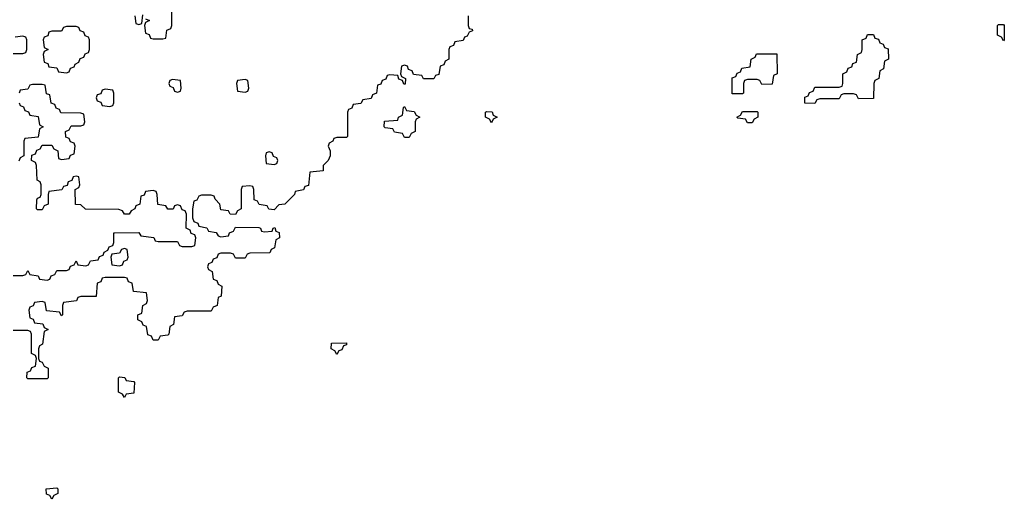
# Model space of a CAD drawing. Header units: inches. Extents: x 2777885 to 2884230, y 684484 to 829189.
# Tile 157 of 239: x 2857197 to 2861274, y 770866 to 772854. Entities that reach past the tile are written whole.
import ezdxf

# ---------------------------------------------------------------- set-up
doc = ezdxf.new("R2010")
doc.units = ezdxf.units.IN
doc.header["$MEASUREMENT"] = 0
doc.layers.add('C8757', color=7, linetype='Continuous')
doc.layers.add('C8767', color=7, linetype='Continuous')

msp = doc.modelspace()

# ---------------------------------------------------------------- linework, layer by layer
at = {"layer": 'C8757', "color": 6}
for points in [[(2859054, 772870), (2859054, 772830), (2859058, 772818), (2859070, 772814), (2859071.6, 772808.4), (2859058, 772802), (2859050, 772786), (2859038, 772782), (2859032.7, 772767.3), (2858998, 772762), (2858992.7, 772747.3), (2858978, 772742), (2858974, 772730), (2858974, 772690), (2858958, 772682), (2858952.7, 772667.3), (2858938, 772662), (2858932.7, 772627.3), (2858918, 772622), (2858911.6, 772608.4), (2858868.4, 772608.4), (2858862, 772622), (2858827.3, 772627.3), (2858822, 772642), (2858807.3, 772647.3), (2858802, 772662), (2858790, 772666), (2858778, 772662), (2858774, 772630), (2858778, 772618), (2858794, 772610), (2858792.7, 772587.3), (2858787.3, 772587.3), (2858782, 772602), (2858767.3, 772607.3), (2858762, 772622), (2858730, 772626), (2858718, 772622), (2858712.7, 772607.3), (2858698, 772602), (2858692.7, 772587.3), (2858678, 772582), (2858674, 772550), (2858658, 772542), (2858652.7, 772527.3), (2858618, 772522), (2858610, 772506), (2858578, 772502), (2858572.7, 772487.3), (2858558, 772482), (2858554, 772470), (2858554, 772370), (2858550, 772366), (2858510, 772366), (2858498, 772362), (2858494, 772350), (2858478, 772342), (2858474, 772330), (2858482, 772310), (2858482, 772290), (2858474, 772270), (2858454, 772250), (2858452.7, 772227.3), (2858398, 772222), (2858392.7, 772167.3), (2858378, 772162), (2858371.6, 772148.4), (2858338, 772142), (2858334, 772130), (2858294, 772090), (2858270, 772086), (2858250, 772066), (2858228.4, 772068.4), (2858222, 772082), (2858188.4, 772088.4), (2858182, 772102), (2858167.3, 772107.3), (2858166, 772150), (2858162, 772162), (2858150, 772166), (2858118, 772162), (2858114, 772150), (2858114, 772070), (2858098, 772062), (2858090, 772046), (2858068.4, 772048.4), (2858062, 772062), (2858030, 772066), (2858026, 772090), (2858006, 772110), (2858002, 772122), (2857990, 772126), (2857950, 772126), (2857938, 772122), (2857930, 772106), (2857918, 772102), (2857912, 772070), (2857912.7, 772032.7), (2857918, 772018), (2857934, 772010), (2857938, 771998), (2857971.6, 771991.6), (2857978, 771978), (2858010, 771972), (2858018, 771958), (2858030, 771954), (2858062, 771958), (2858066, 771970), (2858082, 771978), (2858090, 771994), (2858187.3, 771992.7), (2858194, 771990), (2858198, 771978), (2858210, 771974), (2858242, 771978), (2858246, 771990), (2858252.7, 771992.7), (2858258, 771978), (2858271.6, 771971.6), (2858272, 771950), (2858258, 771942), (2858251.6, 771908.4), (2858238, 771902), (2858232.7, 771887.3), (2858150, 771886), (2858138, 771882), (2858130, 771866), (2858090, 771866), (2858082, 771882), (2858070, 771886), (2858030, 771886), (2858018, 771882), (2858012.7, 771867.3), (2857998, 771862), (2857992.7, 771847.3), (2857978, 771842), (2857974, 771830), (2857978, 771818), (2857994, 771810), (2857998, 771778), (2858012.7, 771772.7), (2858018, 771758), (2858034, 771750), (2858031.6, 771708.4), (2858018, 771702), (2858014, 771670), (2857998, 771662), (2857990, 771646), (2857890, 771646), (2857878, 771642), (2857870, 771626), (2857838, 771622), (2857834, 771590), (2857818, 771582), (2857814, 771550), (2857810, 771546), (2857778, 771542), (2857770, 771526), (2857750, 771526), (2857742, 771542), (2857727.3, 771547.3), (2857722, 771582), (2857707.3, 771587.3), (2857702, 771602), (2857686, 771610), (2857686, 771630), (2857702, 771638), (2857706, 771670), (2857722, 771678), (2857726, 771690), (2857722, 771722), (2857667.3, 771727.3), (2857662, 771762), (2857647.3, 771767.3), (2857642, 771782), (2857630, 771786), (2857550, 771786), (2857538, 771782), (2857532.7, 771767.3), (2857518, 771762), (2857512.7, 771707.3), (2857450, 771706), (2857438, 771702), (2857431.6, 771688.4), (2857378, 771682), (2857374, 771670), (2857374, 771630), (2857370, 771626), (2857362, 771642), (2857307.3, 771647.3), (2857302, 771682), (2857290, 771686), (2857258, 771682), (2857252.7, 771667.3), (2857238, 771662), (2857234, 771650), (2857238, 771618), (2857252.7, 771612.7), (2857258, 771598), (2857292.7, 771592.7), (2857298, 771578), (2857314, 771570), (2857298, 771562), (2857291.6, 771508.4), (2857278, 771502), (2857274, 771490), (2857274, 771450), (2857278, 771438), (2857290, 771434), (2857298, 771418), (2857314, 771410), (2857314, 771370), (2857310, 771366), (2857230, 771366), (2857226, 771370), (2857227.3, 771392.7), (2857242, 771398), (2857247.3, 771412.7), (2857262, 771418), (2857266, 771450), (2857262, 771462), (2857246, 771470), (2857246, 771550), (2857242, 771562), (2857230, 771566), (2857170, 771566)], [(2857674, 772870), (2857678, 772838), (2857690, 772834), (2857702, 772838), (2857706, 772874)], [(2857718, 772858), (2857734, 772850), (2857718, 772842), (2857714, 772830), (2857718, 772798), (2857732.7, 772792.7), (2857738, 772778), (2857750, 772774), (2857790, 772774), (2857802, 772778), (2857806, 772810), (2857822, 772818), (2857826, 772830), (2857826, 772890)], [(2857170, 772714), (2857210, 772714), (2857222, 772718), (2857226, 772730), (2857226, 772770), (2857222, 772782), (2857210, 772786), (2857178, 772782)], [(2857170, 771794), (2857210, 771794), (2857222, 771798), (2857230, 771814), (2857238, 771798), (2857272.7, 771792.7), (2857278, 771778), (2857310, 771774), (2857322, 771778), (2857327.3, 771792.7), (2857342, 771798), (2857350, 771814), (2857390, 771814), (2857402, 771818), (2857407.3, 771832.7), (2857422, 771838), (2857430, 771854), (2857438, 771838), (2857470, 771834), (2857482, 771838), (2857490, 771854), (2857522, 771858), (2857527.3, 771872.7), (2857542, 771878), (2857546, 771890), (2857562, 771898), (2857567.3, 771912.7), (2857582, 771918), (2857586, 771930), (2857586, 771970), (2857588.9, 771971.1), (2857690, 771971.3), (2857698, 771958), (2857751.6, 771951.6), (2857758, 771938), (2857770, 771934), (2857850, 771934), (2857858, 771918), (2857870, 771914), (2857910, 771914), (2857922, 771918), (2857926, 771950), (2857922, 771962), (2857907.3, 771967.3), (2857902, 771982), (2857886, 771990), (2857887.3, 772047.3), (2857882, 772062), (2857870, 772066), (2857862, 772082), (2857850, 772086), (2857838, 772082), (2857831.6, 772068.4), (2857810, 772068), (2857802, 772082), (2857768.4, 772088.4), (2857766, 772130), (2857762, 772142), (2857750, 772146), (2857718, 772142), (2857712.7, 772127.3), (2857698, 772122), (2857694, 772090), (2857678, 772082), (2857674, 772070), (2857658, 772062), (2857650, 772048), (2857630, 772048), (2857622, 772062), (2857607.3, 772067.3), (2857469.2, 772069.2), (2857450, 772086), (2857427.3, 772087.3), (2857426, 772150), (2857442, 772158), (2857446, 772170), (2857442, 772202), (2857430, 772206), (2857418, 772202), (2857412.7, 772187.3), (2857398, 772182), (2857392.7, 772167.3), (2857378, 772162), (2857371.6, 772148.4), (2857318, 772142), (2857314, 772130), (2857314, 772090), (2857298, 772082), (2857290, 772066), (2857270, 772066), (2857266, 772070), (2857267.3, 772107.3), (2857270, 772114), (2857282, 772118), (2857286, 772130), (2857286, 772170), (2857282, 772182), (2857268.4, 772188.4), (2857266, 772250), (2857262, 772262), (2857246, 772270), (2857247.3, 772292.7), (2857262, 772298), (2857267.3, 772312.7), (2857282, 772318), (2857290, 772334), (2857330, 772334), (2857338, 772318), (2857354, 772310), (2857358, 772278), (2857370, 772274), (2857402, 772278), (2857407.3, 772292.7), (2857422, 772298), (2857426, 772330), (2857422, 772342), (2857407.3, 772347.3), (2857402, 772362), (2857387.3, 772367.3), (2857386, 772390), (2857402, 772398), (2857410, 772414), (2857450, 772414), (2857462, 772418), (2857466, 772430), (2857462, 772462), (2857450, 772466), (2857367.3, 772467.3), (2857362, 772482), (2857347.3, 772487.3), (2857342, 772502), (2857327.3, 772507.3), (2857322, 772542), (2857307.3, 772547.3), (2857302, 772582), (2857290, 772586), (2857250, 772586), (2857238, 772582), (2857230, 772566), (2857198, 772562), (2857194, 772550)], [(2857194, 772510), (2857198, 772498), (2857212.7, 772492.7), (2857218, 772478), (2857232.7, 772472.7), (2857238, 772458), (2857272.7, 772452.7), (2857278, 772418), (2857294, 772410), (2857278, 772402), (2857272.7, 772367.3), (2857218, 772362), (2857214, 772350), (2857214, 772290), (2857198, 772282), (2857192.7, 772267.3)]]:
    msp.add_lwpolyline(points, dxfattribs=at)
for points in [[(2857430, 772826), (2857390, 772826), (2857378, 772822), (2857370, 772806), (2857330, 772806), (2857318, 772802), (2857312.7, 772787.3), (2857298, 772782), (2857294, 772770), (2857298, 772738), (2857314, 772730), (2857298, 772722), (2857294, 772710), (2857298, 772678), (2857312.7, 772672.7), (2857318, 772658), (2857350, 772654), (2857358, 772638), (2857390, 772634), (2857402, 772638), (2857407.3, 772652.7), (2857422, 772658), (2857426, 772670), (2857442, 772678), (2857447.3, 772692.7), (2857462, 772698), (2857467.3, 772712.7), (2857482, 772718), (2857486, 772730), (2857486, 772770), (2857482, 772782), (2857467.3, 772787.3), (2857462, 772802), (2857447.3, 772807.3), (2857442, 772822)], [(2857830, 772606), (2857818, 772602), (2857814, 772590), (2857818, 772578), (2857832.7, 772572.7), (2857838, 772558), (2857850, 772554), (2857862, 772558), (2857866, 772570), (2857862, 772602)], [(2858130, 772606), (2858098, 772602), (2858094, 772590), (2858098, 772558), (2858130, 772554), (2858142, 772558), (2858146, 772570), (2858142, 772602)], [(2857550, 772566), (2857538, 772562), (2857532.7, 772547.3), (2857518, 772542), (2857514, 772530), (2857518, 772518), (2857532.7, 772512.7), (2857538, 772498), (2857570, 772494), (2857582, 772498), (2857586, 772510), (2857586, 772550), (2857582, 772562)], [(2858790, 772366), (2858782, 772382), (2858748.4, 772388.4), (2858742, 772402), (2858710, 772406), (2858706, 772410), (2858707.3, 772432.7), (2858762, 772438), (2858766, 772450), (2858782, 772458), (2858786, 772490), (2858790, 772494), (2858798, 772478), (2858830, 772474), (2858838, 772458), (2858854, 772450), (2858838, 772442), (2858834, 772430), (2858834, 772390), (2858818, 772382), (2858810, 772366)], [(2859150, 772426), (2859142, 772442), (2859126, 772450), (2859126, 772470), (2859130, 772474), (2859152.7, 772472.7), (2859158, 772458), (2859174, 772450), (2859158, 772442)], [(2858230, 772306), (2858218, 772302), (2858214, 772290), (2858218, 772258), (2858250, 772254), (2858262, 772258), (2858266, 772270), (2858262, 772282), (2858247.3, 772287.3), (2858242, 772302)], [(2857630, 771906), (2857618, 771902), (2857610, 771886), (2857578, 771882), (2857574, 771870), (2857578, 771838), (2857610, 771834), (2857622, 771838), (2857627.3, 771852.7), (2857642, 771858), (2857646, 771870), (2857642, 771902)], [(2858510, 771466), (2858502, 771482), (2858486, 771490), (2858487.3, 771512.7), (2858550, 771514), (2858550, 771506), (2858538, 771502), (2858530, 771486), (2858518, 771482)], [(2857630, 771288), (2857622, 771302), (2857606, 771310), (2857606, 771370), (2857610, 771374), (2857631.6, 771371.6), (2857638, 771358), (2857670, 771354), (2857672, 771350), (2857670, 771306), (2857638, 771302)], [(2857330, 770866), (2857322, 770882), (2857307.3, 770887.3), (2857306, 770910), (2857350, 770914), (2857354, 770910), (2857354, 770890), (2857338, 770882)]]:
    msp.add_lwpolyline(points, close=True, dxfattribs=at)
at = {"layer": 'C8767', "color": 6}
for points in [[(2861270, 772766), (2861262, 772782), (2861246, 772790), (2861246, 772830), (2861250, 772834), (2861270, 772834), (2861274, 772830), (2861274, 772770)], [(2860670, 772526), (2860662, 772542), (2860650, 772546), (2860610, 772546), (2860598, 772542), (2860590, 772526), (2860510, 772526), (2860498, 772522), (2860490, 772506), (2860447.3, 772507.3), (2860447.3, 772532.7), (2860462, 772538), (2860467.3, 772552.7), (2860482, 772558), (2860490, 772574), (2860590, 772574), (2860602, 772578), (2860606, 772590), (2860606, 772630), (2860622, 772638), (2860627.3, 772652.7), (2860642, 772658), (2860647.3, 772672.7), (2860662, 772678), (2860666, 772710), (2860682, 772718), (2860686, 772730), (2860686, 772770), (2860702, 772778), (2860707.3, 772792.7), (2860732.7, 772792.7), (2860738, 772778), (2860752.7, 772772.7), (2860758, 772758), (2860772.7, 772752.7), (2860778, 772738), (2860792.7, 772732.7), (2860794, 772690), (2860778, 772682), (2860774, 772650), (2860758, 772642), (2860754, 772610), (2860738, 772602), (2860734, 772590), (2860732.7, 772527.3)], [(2860270, 772586), (2860262, 772602), (2860250, 772606), (2860210, 772606), (2860198, 772602), (2860194, 772590), (2860194, 772550), (2860190, 772546), (2860147.3, 772547.3), (2860147.3, 772612.7), (2860162, 772618), (2860167.3, 772632.7), (2860182, 772638), (2860187.3, 772652.7), (2860222, 772658), (2860226, 772690), (2860242, 772698), (2860247.3, 772712.7), (2860332.7, 772712.7), (2860334, 772630), (2860318, 772622), (2860312.7, 772587.3)], [(2860210, 772426), (2860202, 772442), (2860170, 772446), (2860166, 772450), (2860182, 772458), (2860190, 772474), (2860250, 772474), (2860254, 772470), (2860254, 772450), (2860238, 772442), (2860230, 772426)]]:
    msp.add_lwpolyline(points, close=True, dxfattribs=at)

doc.saveas('drawing.dxf')
